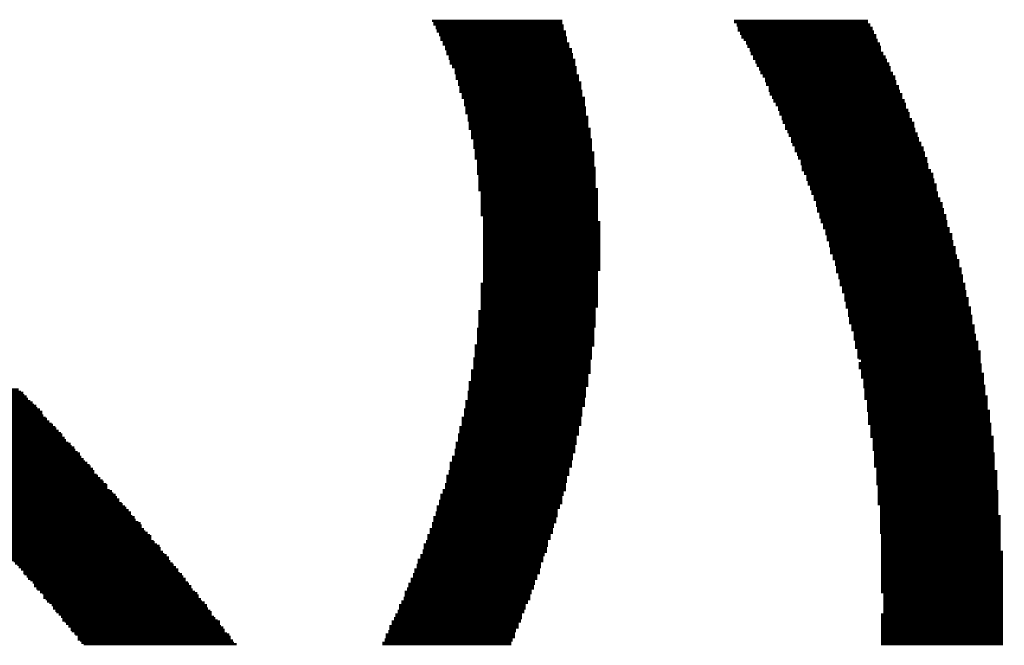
# Model space of a CAD drawing. Extents: x -1.3 to 24.2, y -3.9 to 39.2.
# Tile 31 of 53: x 12.2 to 14.3, y 16.5 to 17.8. Entities that reach past the tile are written whole.
import ezdxf

# ---------------------------------------------------------------- set-up
doc = ezdxf.new("R2010")
doc.units = 0
doc.layers.add('SMART_DOF_6_CLICK_V100_GTO', color=14, linetype='CONTINUOUS')

msp = doc.modelspace()

# ---------------------------------------------------------------- linework, layer by layer
at = {"layer": 'SMART_DOF_6_CLICK_V100_GTO', "const_width": 0.00508}
for points in [[(13.08608, 17.80794), (13.36548, 17.80794)], [(13.08862, 17.8054), (13.36548, 17.8054)], [(13.08862, 17.80032), (13.36548, 17.80032)], [(13.0937, 17.79778), (13.36802, 17.79778)], [(13.0937, 17.7927), (13.36802, 17.7927)], [(13.73378, 17.80794), (14.0208, 17.80794)], [(13.73378, 17.8054), (14.0208, 17.8054)], [(13.73886, 17.80032), (14.02588, 17.80032)], [(13.73886, 17.79778), (14.02588, 17.79778)], [(13.7414, 17.7927), (14.03096, 17.7927)], [(13.09624, 17.78762), (13.36802, 17.78762)], [(13.09624, 17.78508), (13.3731, 17.78508)], [(13.10132, 17.78), (13.3731, 17.78)], [(13.10132, 17.77746), (13.3731, 17.77746)], [(13.10386, 17.77238), (13.37564, 17.77238)], [(13.7414, 17.78762), (14.03096, 17.78762)], [(13.74648, 17.78508), (14.0335, 17.78508)], [(13.74648, 17.78), (14.0335, 17.78)], [(13.74902, 17.77746), (14.03858, 17.77746)], [(13.74902, 17.77238), (14.03858, 17.77238)], [(13.10386, 17.7673), (13.37564, 17.7673)], [(13.10894, 17.76476), (13.37564, 17.76476)], [(13.10894, 17.75968), (13.38072, 17.75968)], [(13.10894, 17.75714), (13.38072, 17.75714)], [(13.11402, 17.75206), (13.38072, 17.75206)], [(13.7541, 17.7673), (14.04112, 17.7673)], [(13.75918, 17.76476), (14.04112, 17.76476)], [(13.75918, 17.75968), (14.0462, 17.75968)], [(13.76172, 17.75714), (14.0462, 17.75714)], [(13.76172, 17.75206), (14.04874, 17.75206)], [(13.11402, 17.74698), (13.3858, 17.74698)], [(13.11656, 17.74444), (13.3858, 17.74444)], [(13.11656, 17.73936), (13.3858, 17.73936)], [(13.11656, 17.73682), (13.38834, 17.73682)], [(13.12164, 17.73174), (13.38834, 17.73174)], [(13.7668, 17.74698), (14.04874, 17.74698)], [(13.7668, 17.74444), (14.04874, 17.74444)], [(13.76934, 17.73936), (14.05382, 17.73936)], [(13.76934, 17.73682), (14.05382, 17.73682)], [(13.77442, 17.73174), (14.0589, 17.73174)], [(13.12164, 17.72666), (13.38834, 17.72666)], [(13.12418, 17.72412), (13.39342, 17.72412)], [(13.12418, 17.71904), (13.39342, 17.71904)], [(13.12418, 17.7165), (13.39342, 17.7165)], [(13.12926, 17.71142), (13.39342, 17.71142)], [(13.12926, 17.70888), (13.39596, 17.70888)], [(13.77442, 17.72666), (14.0589, 17.72666)], [(13.7795, 17.72412), (14.06144, 17.72412)], [(13.7795, 17.71904), (14.06144, 17.71904)], [(13.78204, 17.7165), (14.06652, 17.7165)], [(13.78204, 17.71142), (14.06652, 17.71142)], [(13.78712, 17.70888), (14.06906, 17.70888)], [(13.13434, 17.7038), (13.39596, 17.7038)], [(13.13434, 17.69872), (13.39596, 17.69872)], [(13.13434, 17.69618), (13.39596, 17.69618)], [(13.13688, 17.6911), (13.40104, 17.6911)], [(13.13688, 17.68856), (13.40104, 17.68856)], [(13.78712, 17.7038), (14.06906, 17.7038)], [(13.78966, 17.69872), (14.06906, 17.69872)], [(13.78966, 17.69618), (14.07414, 17.69618)], [(13.79474, 17.6911), (14.07414, 17.6911)], [(13.79474, 17.68856), (14.07922, 17.68856)], [(13.13688, 17.68348), (13.40104, 17.68348)], [(13.14196, 17.6784), (13.40104, 17.6784)], [(13.14196, 17.67586), (13.40612, 17.67586)], [(13.14196, 17.67078), (13.40612, 17.67078)], [(13.1445, 17.66824), (13.40612, 17.66824)], [(13.79982, 17.68348), (14.07922, 17.68348)], [(13.79982, 17.6784), (14.08176, 17.6784)], [(13.80236, 17.67586), (14.08176, 17.67586)], [(13.80236, 17.67078), (14.08176, 17.67078)], [(13.80744, 17.66824), (14.08684, 17.66824)], [(13.1445, 17.66316), (13.40612, 17.66316)], [(13.1445, 17.65808), (13.40866, 17.65808)], [(13.1445, 17.65554), (13.40866, 17.65554)], [(13.14958, 17.65046), (13.40866, 17.65046)], [(13.14958, 17.64792), (13.40866, 17.64792)], [(13.80744, 17.66316), (14.08684, 17.66316)], [(13.80744, 17.65808), (14.08938, 17.65808)], [(13.80998, 17.65554), (14.08938, 17.65554)], [(13.80998, 17.65046), (14.09446, 17.65046)], [(13.81506, 17.64792), (14.09446, 17.64792)], [(13.14958, 17.64284), (13.41374, 17.64284)], [(13.15466, 17.63776), (13.41374, 17.63776)], [(13.15466, 17.63522), (13.41374, 17.63522)], [(13.15466, 17.63014), (13.41374, 17.63014)], [(13.15466, 17.6276), (13.41374, 17.6276)], [(13.1572, 17.62252), (13.41628, 17.62252)], [(13.81506, 17.64284), (14.09446, 17.64284)], [(13.8176, 17.63776), (14.09954, 17.63776)], [(13.8176, 17.63522), (14.09954, 17.63522)], [(13.82268, 17.63014), (14.10208, 17.63014)], [(13.82268, 17.6276), (14.10208, 17.6276)], [(13.82776, 17.62252), (14.10208, 17.62252)], [(13.1572, 17.61744), (13.41628, 17.61744)], [(13.1572, 17.6149), (13.41628, 17.6149)], [(13.1572, 17.60982), (13.41628, 17.60982)], [(13.16228, 17.60728), (13.41628, 17.60728)], [(13.16228, 17.6022), (13.42136, 17.6022)], [(13.82776, 17.61744), (14.10716, 17.61744)], [(13.8303, 17.6149), (14.10716, 17.6149)], [(13.8303, 17.60982), (14.1097, 17.60982)], [(13.8303, 17.60728), (14.1097, 17.60728)], [(13.83538, 17.6022), (14.1097, 17.6022)], [(13.16228, 17.59712), (13.42136, 17.59712)], [(13.16228, 17.59458), (13.42136, 17.59458)], [(13.16482, 17.5895), (13.42136, 17.5895)], [(13.16482, 17.58696), (13.42136, 17.58696)], [(13.16482, 17.58188), (13.42136, 17.58188)], [(13.83538, 17.59712), (14.11478, 17.59712)], [(13.83792, 17.59458), (14.11478, 17.59458)], [(13.83792, 17.5895), (14.11986, 17.5895)], [(13.843, 17.58696), (14.11986, 17.58696)], [(13.843, 17.58188), (14.11986, 17.58188)], [(13.16482, 17.5768), (13.42644, 17.5768)], [(13.1699, 17.57426), (13.42644, 17.57426)], [(13.1699, 17.56918), (13.42644, 17.56918)], [(13.1699, 17.56664), (13.42644, 17.56664)], [(13.1699, 17.56156), (13.42644, 17.56156)], [(13.843, 17.5768), (14.1224, 17.5768)], [(13.84808, 17.57426), (14.1224, 17.57426)], [(13.84808, 17.56918), (14.1224, 17.56918)], [(13.85062, 17.56664), (14.12748, 17.56664)], [(13.85062, 17.56156), (14.12748, 17.56156)], [(13.1699, 17.55648), (13.42644, 17.55648)], [(13.17498, 17.55394), (13.42898, 17.55394)], [(13.17498, 17.54886), (13.42898, 17.54886)], [(13.17498, 17.54632), (13.42898, 17.54632)], [(13.17498, 17.54124), (13.42898, 17.54124)], [(13.8557, 17.55648), (14.13002, 17.55648)], [(13.8557, 17.55394), (14.13002, 17.55394)], [(13.8557, 17.54886), (14.13002, 17.54886)], [(13.85824, 17.54632), (14.1351, 17.54632)], [(13.85824, 17.54124), (14.1351, 17.54124)], [(13.17498, 17.53616), (13.42898, 17.53616)], [(13.17752, 17.53362), (13.42898, 17.53362)], [(13.17752, 17.52854), (13.42898, 17.52854)], [(13.17752, 17.526), (13.43406, 17.526)], [(13.17752, 17.52092), (13.43406, 17.52092)], [(13.86332, 17.53616), (14.14018, 17.53616)], [(13.86332, 17.53362), (14.14018, 17.53362)], [(13.86332, 17.52854), (14.14018, 17.52854)], [(13.8684, 17.526), (14.14272, 17.526)], [(13.8684, 17.52092), (14.14272, 17.52092)], [(13.17752, 17.51584), (13.43406, 17.51584)], [(13.17752, 17.5133), (13.43406, 17.5133)], [(13.1826, 17.50822), (13.43406, 17.50822)], [(13.1826, 17.50568), (13.43406, 17.50568)], [(13.1826, 17.5006), (13.43406, 17.5006)], [(13.1826, 17.49552), (13.43406, 17.49552)], [(13.87094, 17.51584), (14.14272, 17.51584)], [(13.87094, 17.5133), (14.1478, 17.5133)], [(13.87602, 17.50822), (14.1478, 17.50822)], [(13.87602, 17.50568), (14.1478, 17.50568)], [(13.87602, 17.5006), (14.15034, 17.5006)], [(13.87856, 17.49552), (14.15034, 17.49552)], [(13.1826, 17.49298), (13.4366, 17.49298)], [(13.1826, 17.4879), (13.4366, 17.4879)], [(13.1826, 17.48536), (13.4366, 17.48536)], [(13.1826, 17.48028), (13.4366, 17.48028)], [(13.18514, 17.4752), (13.4366, 17.4752)], [(13.87856, 17.49298), (14.15034, 17.49298)], [(13.87856, 17.4879), (14.15542, 17.4879)], [(13.88364, 17.48536), (14.15542, 17.48536)], [(13.88364, 17.48028), (14.1605, 17.48028)], [(13.88872, 17.4752), (14.1605, 17.4752)], [(13.18514, 17.47266), (13.4366, 17.47266)], [(13.18514, 17.46758), (13.4366, 17.46758)], [(13.18514, 17.46504), (13.4366, 17.46504)], [(13.18514, 17.45996), (13.4366, 17.45996)], [(13.18514, 17.45742), (13.4366, 17.45742)], [(13.88872, 17.47266), (14.1605, 17.47266)], [(13.88872, 17.46758), (14.16304, 17.46758)], [(13.89126, 17.46504), (14.16304, 17.46504)], [(13.89126, 17.45996), (14.16304, 17.45996)], [(13.89126, 17.45742), (14.16812, 17.45742)], [(13.18514, 17.45234), (13.4366, 17.45234)], [(13.18514, 17.44726), (13.44168, 17.44726)], [(13.18514, 17.44472), (13.44168, 17.44472)], [(13.19022, 17.43964), (13.44168, 17.43964)], [(13.19022, 17.4371), (13.44168, 17.4371)], [(13.89634, 17.45234), (14.16812, 17.45234)], [(13.89634, 17.44726), (14.16812, 17.44726)], [(13.89888, 17.44472), (14.16812, 17.44472)], [(13.89888, 17.43964), (14.17066, 17.43964)], [(13.89888, 17.4371), (14.17066, 17.4371)], [(13.19022, 17.43202), (13.44168, 17.43202)], [(13.19022, 17.42694), (13.44168, 17.42694)], [(13.19022, 17.4244), (13.44168, 17.4244)], [(13.19022, 17.41932), (13.44168, 17.41932)], [(13.19022, 17.41678), (13.44168, 17.41678)], [(13.19022, 17.4117), (13.44168, 17.4117)], [(13.90396, 17.43202), (14.17066, 17.43202)], [(13.90396, 17.42694), (14.17574, 17.42694)], [(13.90396, 17.4244), (14.17574, 17.4244)], [(13.90904, 17.41932), (14.17574, 17.41932)], [(13.90904, 17.41678), (14.18082, 17.41678)], [(13.90904, 17.4117), (14.18082, 17.4117)], [(13.19022, 17.40662), (13.44168, 17.40662)], [(13.19022, 17.40408), (13.44168, 17.40408)], [(13.19022, 17.399), (13.44168, 17.399)], [(13.19022, 17.39646), (13.44168, 17.39646)], [(13.19022, 17.39138), (13.44168, 17.39138)], [(13.91158, 17.40662), (14.18082, 17.40662)], [(13.91158, 17.40408), (14.18336, 17.40408)], [(13.91158, 17.399), (14.18336, 17.399)], [(13.91666, 17.39646), (14.18336, 17.39646)], [(13.91666, 17.39138), (14.18844, 17.39138)], [(13.1953, 17.3863), (13.44168, 17.3863)], [(13.1953, 17.38376), (13.44168, 17.38376)], [(13.1953, 17.37868), (13.44168, 17.37868)], [(13.1953, 17.37614), (13.44676, 17.37614)], [(13.1953, 17.37106), (13.44676, 17.37106)], [(13.91666, 17.3863), (14.18844, 17.3863)], [(13.9192, 17.38376), (14.18844, 17.38376)], [(13.9192, 17.37868), (14.19098, 17.37868)], [(13.9192, 17.37614), (14.19098, 17.37614)], [(13.92428, 17.37106), (14.19098, 17.37106)], [(13.1953, 17.36598), (13.44676, 17.36598)], [(13.1953, 17.36344), (13.44676, 17.36344)], [(13.1953, 17.35836), (13.44676, 17.35836)], [(13.1953, 17.35582), (13.44676, 17.35582)], [(13.1953, 17.35074), (13.44676, 17.35074)], [(13.92428, 17.36598), (14.19098, 17.36598)], [(13.92428, 17.36344), (14.19606, 17.36344)], [(13.92936, 17.35836), (14.19606, 17.35836)], [(13.92936, 17.35582), (14.19606, 17.35582)], [(13.92936, 17.35074), (14.20114, 17.35074)], [(13.1953, 17.34566), (13.44676, 17.34566)], [(13.1953, 17.34312), (13.44676, 17.34312)], [(13.1953, 17.33804), (13.44676, 17.33804)], [(13.1953, 17.3355), (13.44676, 17.3355)], [(13.1953, 17.33042), (13.44676, 17.33042)], [(13.9319, 17.34566), (14.20114, 17.34566)], [(13.9319, 17.34312), (14.20114, 17.34312)], [(13.9319, 17.33804), (14.20114, 17.33804)], [(13.93698, 17.3355), (14.20368, 17.3355)], [(13.93698, 17.33042), (14.20368, 17.33042)], [(13.1953, 17.32534), (13.44676, 17.32534)], [(13.1953, 17.3228), (13.44676, 17.3228)], [(13.1953, 17.31772), (13.44676, 17.31772)], [(13.1953, 17.31518), (13.44676, 17.31518)], [(13.1953, 17.3101), (13.44676, 17.3101)], [(13.93698, 17.32534), (14.20368, 17.32534)], [(13.93952, 17.3228), (14.20876, 17.3228)], [(13.93952, 17.31772), (14.20876, 17.31772)], [(13.93952, 17.31518), (14.20876, 17.31518)], [(13.93952, 17.3101), (14.20876, 17.3101)], [(13.1953, 17.30502), (13.44676, 17.30502)], [(13.1953, 17.30248), (13.44676, 17.30248)], [(13.1953, 17.2974), (13.44676, 17.2974)], [(13.1953, 17.29486), (13.44676, 17.29486)], [(13.1953, 17.28978), (13.44676, 17.28978)], [(13.1953, 17.2847), (13.44676, 17.2847)], [(13.9446, 17.30502), (14.2113, 17.30502)], [(13.9446, 17.30248), (14.2113, 17.30248)], [(13.9446, 17.2974), (14.2113, 17.2974)], [(13.94968, 17.29486), (14.21638, 17.29486)], [(13.94968, 17.28978), (14.21638, 17.28978)], [(13.94968, 17.2847), (14.21638, 17.2847)], [(13.1953, 17.28216), (13.44676, 17.28216)], [(13.1953, 17.27708), (13.44676, 17.27708)], [(13.1953, 17.27454), (13.44676, 17.27454)], [(13.1953, 17.26946), (13.44168, 17.26946)], [(13.1953, 17.26438), (13.44168, 17.26438)], [(13.95222, 17.28216), (14.21638, 17.28216)], [(13.95222, 17.27708), (14.22146, 17.27708)], [(13.95222, 17.27454), (14.22146, 17.27454)], [(13.95222, 17.26946), (14.22146, 17.26946)], [(13.9573, 17.26438), (14.22146, 17.26438)], [(13.19022, 17.24406), (13.44168, 17.24406)], [(13.1953, 17.26184), (13.44168, 17.26184)], [(13.1953, 17.25676), (13.44168, 17.25676)], [(13.1953, 17.25422), (13.44168, 17.25422)], [(13.1953, 17.24914), (13.44168, 17.24914)], [(13.9573, 17.26184), (14.224, 17.26184)], [(13.9573, 17.25676), (14.224, 17.25676)], [(13.95984, 17.25422), (14.224, 17.25422)], [(13.95984, 17.24914), (14.224, 17.24914)], [(13.95984, 17.24406), (14.22908, 17.24406)], [(13.19022, 17.24152), (13.44168, 17.24152)], [(13.19022, 17.23644), (13.44168, 17.23644)], [(13.19022, 17.2339), (13.44168, 17.2339)], [(13.19022, 17.22882), (13.44168, 17.22882)], [(13.19022, 17.22628), (13.44168, 17.22628)], [(13.19022, 17.2212), (13.44168, 17.2212)], [(13.95984, 17.24152), (14.22908, 17.24152)], [(13.96492, 17.23644), (14.22908, 17.23644)], [(13.96492, 17.2339), (14.22908, 17.2339)], [(13.96492, 17.22882), (14.23162, 17.22882)], [(13.96492, 17.22628), (14.23162, 17.22628)], [(13.97, 17.2212), (14.23162, 17.2212)], [(13.19022, 17.21612), (13.44168, 17.21612)], [(13.19022, 17.21358), (13.44168, 17.21358)], [(13.19022, 17.2085), (13.44168, 17.2085)], [(13.19022, 17.20596), (13.44168, 17.20596)], [(13.19022, 17.20088), (13.44168, 17.20088)], [(13.97, 17.21612), (14.23162, 17.21612)], [(13.97, 17.21358), (14.2367, 17.21358)], [(13.97, 17.2085), (14.2367, 17.2085)], [(13.97254, 17.20596), (14.2367, 17.20596)], [(13.97254, 17.20088), (14.2367, 17.20088)], [(13.18514, 17.18564), (13.4366, 17.18564)], [(13.18514, 17.18056), (13.4366, 17.18056)], [(13.19022, 17.1958), (13.44168, 17.1958)], [(13.19022, 17.19326), (13.4366, 17.19326)], [(13.19022, 17.18818), (13.4366, 17.18818)], [(13.97254, 17.1958), (14.2367, 17.1958)], [(13.97254, 17.19326), (14.24178, 17.19326)], [(13.97762, 17.18818), (14.24178, 17.18818)], [(13.97762, 17.18564), (14.24178, 17.18564)], [(13.97762, 17.18056), (14.24178, 17.18056)], [(13.18514, 17.17548), (13.4366, 17.17548)], [(13.18514, 17.17294), (13.4366, 17.17294)], [(13.18514, 17.16786), (13.4366, 17.16786)], [(13.18514, 17.16532), (13.4366, 17.16532)], [(13.18514, 17.16024), (13.4366, 17.16024)], [(13.97762, 17.17548), (14.24432, 17.17548)], [(13.98016, 17.17294), (14.24432, 17.17294)], [(13.98016, 17.16786), (14.24432, 17.16786)], [(13.98016, 17.16532), (14.24432, 17.16532)], [(13.98016, 17.16024), (14.24432, 17.16024)], [(13.1826, 17.14754), (13.43406, 17.14754)], [(13.1826, 17.145), (13.43406, 17.145)], [(13.1826, 17.13992), (13.43406, 17.13992)], [(13.18514, 17.15516), (13.4366, 17.15516)], [(13.18514, 17.15262), (13.4366, 17.15262)], [(13.98524, 17.15516), (14.2494, 17.15516)], [(13.98524, 17.15262), (14.2494, 17.15262)], [(13.98524, 17.14754), (14.2494, 17.14754)], [(13.98524, 17.145), (14.2494, 17.145)], [(13.99032, 17.13992), (14.2494, 17.13992)], [(13.1826, 17.13484), (13.43406, 17.13484)], [(13.1826, 17.1323), (13.43406, 17.1323)], [(13.1826, 17.12722), (13.43406, 17.12722)], [(13.1826, 17.12468), (13.43406, 17.12468)], [(13.1826, 17.1196), (13.43406, 17.1196)], [(13.99032, 17.13484), (14.25194, 17.13484)], [(13.99032, 17.1323), (14.25194, 17.1323)], [(13.99032, 17.12722), (14.25194, 17.12722)], [(13.99032, 17.12468), (14.25194, 17.12468)], [(13.99286, 17.1196), (14.25702, 17.1196)], [(13.17752, 17.11198), (13.43406, 17.11198)], [(13.17752, 17.1069), (13.42898, 17.1069)], [(13.17752, 17.10436), (13.42898, 17.10436)], [(13.17752, 17.09928), (13.42898, 17.09928)], [(13.1826, 17.11452), (13.43406, 17.11452)], [(13.99286, 17.11452), (14.25702, 17.11452)], [(13.99286, 17.11198), (14.25702, 17.11198)], [(13.99286, 17.1069), (14.25702, 17.1069)], [(13.99794, 17.10436), (14.25702, 17.10436)], [(13.99794, 17.09928), (14.2621, 17.09928)], [(13.17498, 17.08404), (13.42898, 17.08404)], [(13.17498, 17.07896), (13.42644, 17.07896)], [(13.17498, 17.07388), (13.42644, 17.07388)], [(13.17752, 17.0942), (13.42898, 17.0942)], [(13.17752, 17.09166), (13.42898, 17.09166)], [(13.17752, 17.08658), (13.42898, 17.08658)], [(13.99794, 17.0942), (14.2621, 17.0942)], [(13.99794, 17.09166), (14.2621, 17.09166)], [(13.99794, 17.08658), (14.2621, 17.08658)], [(14.00048, 17.08404), (14.2621, 17.08404)], [(14.00048, 17.07388), (14.2621, 17.07388)], [(14.00556, 17.07896), (14.2621, 17.07896)], [(13.1699, 17.05864), (13.42644, 17.05864)], [(13.1699, 17.05356), (13.42644, 17.05356)], [(13.17498, 17.07134), (13.42644, 17.07134)], [(13.17498, 17.06626), (13.42644, 17.06626)], [(13.17498, 17.06372), (13.42644, 17.06372)], [(14.00048, 17.07134), (14.26464, 17.07134)], [(14.00048, 17.06626), (14.26464, 17.06626)], [(14.00048, 17.06372), (14.26464, 17.06372)], [(14.00556, 17.05864), (14.26464, 17.05864)], [(14.00556, 17.05356), (14.26464, 17.05356)], [(13.16482, 17.03324), (13.42136, 17.03324)], [(13.1699, 17.05102), (13.42136, 17.05102)], [(13.1699, 17.04594), (13.42136, 17.04594)], [(13.1699, 17.0434), (13.42136, 17.0434)], [(13.1699, 17.03832), (13.42136, 17.03832)], [(14.00556, 17.05102), (14.26972, 17.05102)], [(14.00556, 17.04594), (14.26972, 17.04594)], [(14.00556, 17.0434), (14.26972, 17.0434)], [(14.01064, 17.03832), (14.26972, 17.03832)], [(14.01064, 17.03324), (14.26972, 17.03324)], [(11.84402, 17.018), (12.19962, 17.018)], [(11.8491, 17.01292), (12.2047, 17.01292)], [(11.85164, 17.01038), (12.20978, 17.01038)], [(13.16228, 17.01292), (13.41628, 17.01292)], [(13.16228, 17.01038), (13.41628, 17.01038)], [(13.16482, 17.0307), (13.42136, 17.0307)], [(13.16482, 17.02562), (13.42136, 17.02562)], [(13.16482, 17.02308), (13.41628, 17.02308)], [(13.16482, 17.018), (13.41628, 17.018)], [(14.01064, 17.0307), (14.26972, 17.0307)], [(14.01064, 17.02562), (14.27226, 17.02562)], [(14.01064, 17.02308), (14.27226, 17.02308)], [(14.01318, 17.018), (14.27226, 17.018)], [(14.01318, 17.01292), (14.27226, 17.01292)], [(14.01318, 17.01038), (14.27226, 17.01038)], [(11.85672, 17.0053), (12.21232, 17.0053)], [(11.85926, 17.00276), (12.2174, 17.00276)], [(11.86434, 16.99768), (12.21994, 16.99768)], [(11.86942, 16.9926), (12.22502, 16.9926)], [(11.87196, 16.99006), (12.2301, 16.99006)], [(13.1572, 16.9926), (13.41374, 16.9926)], [(13.1572, 16.99006), (13.41374, 16.99006)], [(13.16228, 17.0053), (13.41628, 17.0053)], [(13.16228, 17.00276), (13.41628, 17.00276)], [(13.16228, 16.99768), (13.41374, 16.99768)], [(14.01318, 17.0053), (14.27226, 17.0053)], [(14.01318, 17.00276), (14.27734, 17.00276)], [(14.01318, 16.99768), (14.27734, 16.99768)], [(14.01826, 16.9926), (14.27734, 16.9926)], [(14.01826, 16.99006), (14.27734, 16.99006)], [(11.87704, 16.98498), (12.23264, 16.98498)], [(11.87958, 16.98244), (12.23772, 16.98244)], [(11.88466, 16.97736), (12.24026, 16.97736)], [(11.88974, 16.97482), (12.24534, 16.97482)], [(11.89228, 16.96974), (12.25042, 16.96974)], [(13.15466, 16.97482), (13.40866, 16.97482)], [(13.15466, 16.96974), (13.40866, 16.96974)], [(13.1572, 16.98498), (13.41374, 16.98498)], [(13.1572, 16.98244), (13.41374, 16.98244)], [(13.1572, 16.97736), (13.40866, 16.97736)], [(14.01826, 16.98498), (14.27734, 16.98498)], [(14.01826, 16.98244), (14.27734, 16.98244)], [(14.01826, 16.97736), (14.27734, 16.97736)], [(14.01826, 16.97228), (14.28242, 16.97228)], [(14.0208, 16.96974), (14.28242, 16.96974)], [(11.89736, 16.96466), (12.25042, 16.96466)], [(11.8999, 16.96212), (12.25296, 16.96212)], [(11.90498, 16.95704), (12.25804, 16.95704)], [(11.90752, 16.9545), (12.26058, 16.9545)], [(11.9126, 16.94942), (12.26566, 16.94942)], [(13.14958, 16.95704), (13.40612, 16.95704)], [(13.14958, 16.9545), (13.40612, 16.9545)], [(13.14958, 16.94942), (13.40612, 16.94942)], [(13.15466, 16.96466), (13.40866, 16.96466)], [(13.15466, 16.96212), (13.40866, 16.96212)], [(14.0208, 16.96466), (14.28242, 16.96466)], [(14.0208, 16.96212), (14.28242, 16.96212)], [(14.0208, 16.95704), (14.28242, 16.95704)], [(14.0208, 16.95196), (14.28242, 16.95196)], [(14.0208, 16.94942), (14.28242, 16.94942)], [(11.91768, 16.94434), (12.27074, 16.94434)], [(11.92022, 16.9418), (12.27328, 16.9418)], [(11.9253, 16.93672), (12.27836, 16.93672)], [(11.92784, 16.93418), (12.2809, 16.93418)], [(11.93292, 16.9291), (12.28598, 16.9291)], [(13.1445, 16.93672), (13.40104, 16.93672)], [(13.1445, 16.93418), (13.40104, 16.93418)], [(13.1445, 16.9291), (13.40104, 16.9291)], [(13.14958, 16.94434), (13.40612, 16.94434)], [(13.14958, 16.9418), (13.40612, 16.9418)], [(14.0208, 16.94434), (14.28496, 16.94434)], [(14.02588, 16.9418), (14.28496, 16.9418)], [(14.02588, 16.93672), (14.28496, 16.93672)], [(14.02588, 16.93164), (14.28496, 16.93164)], [(14.02588, 16.9291), (14.28496, 16.9291)], [(11.938, 16.92402), (12.29106, 16.92402)], [(11.94054, 16.92148), (12.2936, 16.92148)], [(11.94562, 16.9164), (12.2936, 16.9164)], [(11.94816, 16.91386), (12.29868, 16.91386)], [(11.95324, 16.90878), (12.30122, 16.90878)], [(13.14196, 16.92148), (13.40104, 16.92148)], [(13.14196, 16.9164), (13.39596, 16.9164)], [(13.14196, 16.91386), (13.39596, 16.91386)], [(13.14196, 16.90878), (13.39596, 16.90878)], [(13.1445, 16.92402), (13.40104, 16.92402)], [(14.02588, 16.92402), (14.28496, 16.92402)], [(14.02588, 16.92148), (14.28496, 16.92148)], [(14.02588, 16.9164), (14.29004, 16.9164)], [(14.03096, 16.91132), (14.29004, 16.91132)], [(14.03096, 16.90878), (14.29004, 16.90878)], [(11.95832, 16.9037), (12.3063, 16.9037)], [(11.96086, 16.90116), (12.31138, 16.90116)], [(11.96594, 16.89608), (12.31392, 16.89608)], [(11.96594, 16.89354), (12.319, 16.89354)], [(11.96848, 16.88846), (12.32154, 16.88846)], [(11.97356, 16.88338), (12.32662, 16.88338)], [(13.13434, 16.88846), (13.39342, 16.88846)], [(13.13434, 16.88338), (13.39342, 16.88338)], [(13.13688, 16.9037), (13.39596, 16.9037)], [(13.13688, 16.90116), (13.39596, 16.90116)], [(13.13688, 16.89608), (13.39342, 16.89608)], [(13.13688, 16.89354), (13.39342, 16.89354)], [(14.03096, 16.9037), (14.29004, 16.9037)], [(14.03096, 16.90116), (14.29004, 16.90116)], [(14.03096, 16.89608), (14.29004, 16.89608)], [(14.03096, 16.89354), (14.29004, 16.89354)], [(14.03096, 16.88846), (14.29004, 16.88846)], [(14.0335, 16.88338), (14.29004, 16.88338)], [(11.97864, 16.88084), (12.3317, 16.88084)], [(11.98118, 16.87576), (12.3317, 16.87576)], [(11.98626, 16.87322), (12.33424, 16.87322)], [(11.9888, 16.86814), (12.33932, 16.86814)], [(11.99388, 16.86306), (12.34186, 16.86306)], [(13.12926, 16.87322), (13.38834, 16.87322)], [(13.12926, 16.86814), (13.38834, 16.86814)], [(13.12926, 16.86306), (13.3858, 16.86306)], [(13.13434, 16.88084), (13.38834, 16.88084)], [(13.13434, 16.87576), (13.38834, 16.87576)], [(14.0335, 16.88084), (14.29258, 16.88084)], [(14.0335, 16.87576), (14.29258, 16.87576)], [(14.0335, 16.87322), (14.29258, 16.87322)], [(14.0335, 16.86814), (14.29258, 16.86814)], [(14.0335, 16.86306), (14.29258, 16.86306)], [(11.99896, 16.86052), (12.34694, 16.86052)], [(12.0015, 16.85544), (12.35202, 16.85544)], [(12.00658, 16.8529), (12.35456, 16.8529)], [(12.00912, 16.84782), (12.35964, 16.84782)], [(12.0142, 16.84274), (12.36218, 16.84274)], [(13.12164, 16.84274), (13.38072, 16.84274)], [(13.12418, 16.86052), (13.3858, 16.86052)], [(13.12418, 16.85544), (13.3858, 16.85544)], [(13.12418, 16.8529), (13.3858, 16.8529)], [(13.12418, 16.84782), (13.38072, 16.84782)], [(14.0335, 16.86052), (14.29258, 16.86052)], [(14.0335, 16.85544), (14.29258, 16.85544)], [(14.0335, 16.8529), (14.29258, 16.8529)], [(14.03858, 16.84782), (14.29258, 16.84782)], [(14.03858, 16.84274), (14.29766, 16.84274)], [(12.01928, 16.8402), (12.36218, 16.8402)], [(12.02182, 16.83512), (12.36726, 16.83512)], [(12.0269, 16.83258), (12.3698, 16.83258)], [(12.02944, 16.8275), (12.37488, 16.8275)], [(12.03452, 16.82242), (12.37996, 16.82242)], [(13.11656, 16.83258), (13.37564, 16.83258)], [(13.11656, 16.8275), (13.37564, 16.8275)], [(13.11656, 16.82242), (13.37564, 16.82242)], [(13.12164, 16.8402), (13.38072, 16.8402)], [(13.12164, 16.83512), (13.38072, 16.83512)], [(14.03858, 16.8402), (14.29766, 16.8402)], [(14.03858, 16.83512), (14.29766, 16.83512)], [(14.03858, 16.83258), (14.29766, 16.83258)], [(14.03858, 16.8275), (14.29766, 16.8275)], [(14.03858, 16.82242), (14.29766, 16.82242)], [(12.0396, 16.81988), (12.3825, 16.81988)], [(12.0396, 16.8148), (12.38758, 16.8148)], [(12.04214, 16.81226), (12.39012, 16.81226)], [(12.04722, 16.80718), (12.39012, 16.80718)], [(12.04976, 16.8021), (12.3952, 16.8021)], [(12.05484, 16.79956), (12.40028, 16.79956)], [(13.10894, 16.8021), (13.3731, 16.8021)], [(13.10894, 16.79956), (13.36802, 16.79956)], [(13.11402, 16.8148), (13.3731, 16.8148)], [(13.11402, 16.81226), (13.3731, 16.81226)], [(13.11402, 16.80718), (13.3731, 16.80718)], [(13.11656, 16.81988), (13.37564, 16.81988)], [(14.03858, 16.81988), (14.29766, 16.81988)], [(14.03858, 16.8148), (14.29766, 16.8148)], [(14.04112, 16.81226), (14.29766, 16.81226)], [(14.04112, 16.80718), (14.29766, 16.80718)], [(14.04112, 16.8021), (14.29766, 16.8021)], [(14.04112, 16.79956), (14.3002, 16.79956)], [(12.05992, 16.79448), (12.40282, 16.79448)], [(12.06246, 16.79194), (12.4079, 16.79194)], [(12.06754, 16.78686), (12.41044, 16.78686)], [(12.07008, 16.78178), (12.41552, 16.78178)], [(12.07516, 16.77924), (12.41552, 16.77924)], [(13.10132, 16.77924), (13.36548, 16.77924)], [(13.10386, 16.79194), (13.36802, 16.79194)], [(13.10386, 16.78686), (13.36548, 16.78686)], [(13.10386, 16.78178), (13.36548, 16.78178)], [(13.10894, 16.79448), (13.36802, 16.79448)], [(14.04112, 16.79448), (14.3002, 16.79448)], [(14.04112, 16.79194), (14.3002, 16.79194)], [(14.04112, 16.78686), (14.3002, 16.78686)], [(14.04112, 16.78178), (14.3002, 16.78178)], [(14.04112, 16.77924), (14.3002, 16.77924)], [(12.08024, 16.77416), (12.4206, 16.77416)], [(12.08278, 16.77162), (12.42314, 16.77162)], [(12.08786, 16.76654), (12.42822, 16.76654)], [(12.08786, 16.764), (12.43076, 16.764)], [(12.0904, 16.75892), (12.43584, 16.75892)], [(13.09624, 16.76654), (13.3604, 16.76654)], [(13.09624, 16.764), (13.3604, 16.764)], [(13.09624, 16.75892), (13.35532, 16.75892)], [(13.10132, 16.77416), (13.36548, 16.77416)], [(13.10132, 16.77162), (13.3604, 16.77162)], [(14.04112, 16.77416), (14.3002, 16.77416)], [(14.04112, 16.77162), (14.3002, 16.77162)], [(14.0462, 16.76654), (14.3002, 16.76654)], [(14.0462, 16.76146), (14.3002, 16.76146)], [(14.0462, 16.75892), (14.3002, 16.75892)], [(12.09548, 16.75384), (12.44092, 16.75384)], [(12.10056, 16.7513), (12.44092, 16.7513)], [(12.1031, 16.74622), (12.44346, 16.74622)], [(12.10818, 16.74368), (12.44854, 16.74368)], [(12.11072, 16.7386), (12.45108, 16.7386)], [(13.08862, 16.74368), (13.35278, 16.74368)], [(13.08862, 16.7386), (13.35278, 16.7386)], [(13.0937, 16.75384), (13.35532, 16.75384)], [(13.0937, 16.7513), (13.35532, 16.7513)], [(13.0937, 16.74622), (13.35532, 16.74622)], [(14.0462, 16.75384), (14.3002, 16.75384)], [(14.0462, 16.7513), (14.3002, 16.7513)], [(14.0462, 16.74622), (14.30528, 16.74622)], [(14.0462, 16.74114), (14.30528, 16.74114)], [(14.0462, 16.7386), (14.30528, 16.7386)], [(12.1158, 16.73352), (12.45616, 16.73352)], [(12.12088, 16.73098), (12.46124, 16.73098)], [(12.12342, 16.7259), (12.46378, 16.7259)], [(12.12342, 16.72336), (12.46378, 16.72336)], [(12.1285, 16.71828), (12.46886, 16.71828)], [(13.081, 16.71828), (13.34516, 16.71828)], [(13.08608, 16.73098), (13.3477, 16.73098)], [(13.08608, 16.7259), (13.3477, 16.7259)], [(13.08608, 16.72336), (13.3477, 16.72336)], [(13.08862, 16.73352), (13.35278, 16.73352)], [(14.0462, 16.73352), (14.30528, 16.73352)], [(14.0462, 16.73098), (14.30528, 16.73098)], [(14.0462, 16.7259), (14.30528, 16.7259)], [(14.0462, 16.72082), (14.30528, 16.72082)], [(14.0462, 16.71828), (14.30528, 16.71828)], [(12.13104, 16.7132), (12.4714, 16.7132)], [(12.13612, 16.71066), (12.47648, 16.71066)], [(12.13866, 16.70558), (12.48156, 16.70558)], [(12.14374, 16.70304), (12.4841, 16.70304)], [(12.14882, 16.69796), (12.4841, 16.69796)], [(13.07592, 16.70558), (13.34008, 16.70558)], [(13.07592, 16.70304), (13.34008, 16.70304)], [(13.07592, 16.69796), (13.34008, 16.69796)], [(13.081, 16.7132), (13.34516, 16.7132)], [(13.081, 16.71066), (13.34516, 16.71066)], [(14.0462, 16.7132), (14.30528, 16.7132)], [(14.0462, 16.71066), (14.30528, 16.71066)], [(14.04874, 16.70558), (14.30528, 16.70558)], [(14.04874, 16.7005), (14.30528, 16.7005)], [(14.04874, 16.69796), (14.30528, 16.69796)], [(12.15136, 16.69288), (12.48918, 16.69288)], [(12.15644, 16.69034), (12.49172, 16.69034)], [(12.15644, 16.68526), (12.4968, 16.68526)], [(12.15898, 16.68272), (12.50188, 16.68272)], [(12.16406, 16.67764), (12.50442, 16.67764)], [(12.16914, 16.67256), (12.50442, 16.67256)], [(13.06576, 16.67256), (13.33246, 16.67256)], [(13.0683, 16.68526), (13.335, 16.68526)], [(13.0683, 16.68272), (13.335, 16.68272)], [(13.0683, 16.67764), (13.33246, 16.67764)], [(13.07338, 16.69288), (13.335, 16.69288)], [(13.07338, 16.69034), (13.335, 16.69034)], [(14.04874, 16.69288), (14.30528, 16.69288)], [(14.04874, 16.69034), (14.30528, 16.69034)], [(14.04874, 16.68526), (14.30528, 16.68526)], [(14.04874, 16.68018), (14.30528, 16.68018)], [(14.04874, 16.67764), (14.30528, 16.67764)], [(14.04874, 16.67256), (14.30528, 16.67256)], [(12.17168, 16.67002), (12.5095, 16.67002)], [(12.17676, 16.66494), (12.51204, 16.66494)], [(12.1793, 16.6624), (12.51712, 16.6624)], [(12.18438, 16.65732), (12.5222, 16.65732)], [(12.18438, 16.65224), (12.5222, 16.65224)], [(13.0556, 16.65224), (13.32484, 16.65224)], [(13.06068, 16.6624), (13.32738, 16.6624)], [(13.06068, 16.65732), (13.32484, 16.65732)], [(13.06576, 16.67002), (13.33246, 16.67002)], [(13.06576, 16.66494), (13.32738, 16.66494)], [(14.04874, 16.67002), (14.31036, 16.67002)], [(14.04874, 16.66494), (14.31036, 16.66494)], [(14.04874, 16.6624), (14.31036, 16.6624)], [(14.04874, 16.65732), (14.31036, 16.65732)], [(14.04874, 16.65224), (14.31036, 16.65224)], [(12.18946, 16.6497), (12.52474, 16.6497)], [(12.192, 16.64462), (12.52982, 16.64462)], [(12.19708, 16.64208), (12.53236, 16.64208)], [(12.19962, 16.637), (12.53744, 16.637)], [(12.2047, 16.63192), (12.54252, 16.63192)], [(13.04798, 16.63192), (13.31722, 16.63192)], [(13.05306, 16.64208), (13.31976, 16.64208)], [(13.05306, 16.637), (13.31976, 16.637)], [(13.0556, 16.6497), (13.32484, 16.6497)], [(13.0556, 16.64462), (13.31976, 16.64462)], [(14.04874, 16.6497), (14.31036, 16.6497)], [(14.04874, 16.64462), (14.31036, 16.64462)], [(14.04874, 16.64208), (14.31036, 16.64208)], [(14.04874, 16.637), (14.31036, 16.637)], [(14.04874, 16.63192), (14.31036, 16.63192)], [(12.20978, 16.62938), (12.54252, 16.62938)], [(12.20978, 16.6243), (12.54506, 16.6243)], [(12.21232, 16.62176), (12.55014, 16.62176)], [(12.2174, 16.61668), (12.55268, 16.61668)], [(12.21994, 16.6116), (12.55776, 16.6116)], [(12.22502, 16.60906), (12.55776, 16.60906)], [(13.04036, 16.6116), (13.31214, 16.6116)], [(13.04036, 16.60906), (13.30706, 16.60906)], [(13.04544, 16.62176), (13.31214, 16.62176)], [(13.04544, 16.61668), (13.31214, 16.61668)], [(13.04798, 16.62938), (13.31722, 16.62938)], [(13.04798, 16.6243), (13.31722, 16.6243)], [(14.04874, 16.62938), (14.31036, 16.62938)], [(14.04874, 16.6243), (14.31036, 16.6243)], [(14.04874, 16.62176), (14.31036, 16.62176)], [(14.04874, 16.61668), (14.31036, 16.61668)], [(14.04874, 16.6116), (14.31036, 16.6116)], [(14.04874, 16.60906), (14.31036, 16.60906)], [(12.2301, 16.60398), (12.56284, 16.60398)], [(12.23264, 16.60144), (12.56538, 16.60144)], [(12.23264, 16.59636), (12.57046, 16.59636)], [(12.23772, 16.59128), (12.57046, 16.59128)], [(12.24026, 16.58874), (12.573, 16.58874)], [(13.03274, 16.59128), (13.30452, 16.59128)], [(13.03274, 16.58874), (13.29944, 16.58874)], [(13.03528, 16.60144), (13.30706, 16.60144)], [(13.03528, 16.59636), (13.30452, 16.59636)], [(13.04036, 16.60398), (13.30706, 16.60398)], [(14.04874, 16.60398), (14.31036, 16.60398)], [(14.04874, 16.60144), (14.31036, 16.60144)], [(14.04874, 16.59636), (14.31036, 16.59636)], [(14.04874, 16.59128), (14.31036, 16.59128)], [(14.04874, 16.58874), (14.31036, 16.58874)], [(12.24534, 16.58366), (12.57808, 16.58366)], [(12.25042, 16.58112), (12.58316, 16.58112)], [(12.25296, 16.57604), (12.5857, 16.57604)], [(12.25296, 16.57096), (12.5857, 16.57096)], [(12.25804, 16.56842), (12.59078, 16.56842)], [(13.02512, 16.57096), (13.2969, 16.57096)], [(13.02512, 16.56842), (13.2969, 16.56842)], [(13.02766, 16.58366), (13.29944, 16.58366)], [(13.02766, 16.58112), (13.29944, 16.58112)], [(13.02766, 16.57604), (13.2969, 16.57604)], [(14.04874, 16.58366), (14.31036, 16.58366)], [(14.05382, 16.58112), (14.31036, 16.58112)], [(14.05382, 16.57604), (14.31036, 16.57604)], [(14.05382, 16.57096), (14.31036, 16.57096)], [(14.05382, 16.56842), (14.31036, 16.56842)], [(12.26058, 16.56334), (12.59332, 16.56334)], [(12.26566, 16.5608), (12.5984, 16.5608)], [(12.27074, 16.55572), (12.60348, 16.55572)], [(12.27328, 16.55064), (12.60348, 16.55064)], [(12.27328, 16.5481), (12.60602, 16.5481)], [(13.01496, 16.55572), (13.28674, 16.55572)], [(13.01496, 16.55064), (13.28674, 16.55064)], [(13.01496, 16.5481), (13.28674, 16.5481)], [(13.02004, 16.56334), (13.29182, 16.56334)], [(13.02004, 16.5608), (13.29182, 16.5608)], [(14.05382, 16.56334), (14.31036, 16.56334)], [(14.05382, 16.5608), (14.31036, 16.5608)], [(14.05382, 16.55572), (14.31036, 16.55572)], [(14.05382, 16.55064), (14.31036, 16.55064)], [(14.05382, 16.5481), (14.31036, 16.5481)], [(12.27836, 16.54302), (12.6111, 16.54302)], [(12.2809, 16.54048), (12.61364, 16.54048)], [(12.28598, 16.5354), (12.61364, 16.5354)], [(12.29106, 16.53032), (12.61872, 16.53032)], [(12.2936, 16.52778), (12.62126, 16.52778)], [(13.0048, 16.52778), (13.27912, 16.52778)], [(13.00734, 16.5354), (13.27912, 16.5354)], [(13.00734, 16.53032), (13.27912, 16.53032)], [(13.01242, 16.54302), (13.2842, 16.54302)], [(13.01242, 16.54048), (13.2842, 16.54048)], [(14.04874, 16.5354), (14.31036, 16.5354)], [(14.04874, 16.53032), (14.31036, 16.53032)], [(14.04874, 16.52778), (14.31036, 16.52778)], [(14.05382, 16.54302), (14.31036, 16.54302)], [(14.05382, 16.54048), (14.31036, 16.54048)], [(12.2936, 16.5227), (12.62634, 16.5227)], [(12.29868, 16.52016), (12.63142, 16.52016)], [(12.30122, 16.51508), (12.63142, 16.51508)], [(12.3063, 16.51), (12.63396, 16.51)], [(12.31138, 16.50746), (12.63904, 16.50746)], [(12.99464, 16.51), (13.2715, 16.51)], [(12.99464, 16.50746), (13.2715, 16.50746)], [(12.99972, 16.52016), (13.27658, 16.52016)], [(12.99972, 16.51508), (13.2715, 16.51508)], [(13.0048, 16.5227), (13.27658, 16.5227)], [(14.04874, 16.5227), (14.31036, 16.5227)], [(14.04874, 16.52016), (14.31036, 16.52016)], [(14.04874, 16.51508), (14.31036, 16.51508)], [(14.04874, 16.51), (14.31036, 16.51)], [(14.04874, 16.50746), (14.31036, 16.50746)], [(12.31138, 16.50238), (12.64158, 16.50238)], [(12.31392, 16.49984), (12.64158, 16.49984)], [(12.319, 16.49476), (12.64666, 16.49476)], [(12.32154, 16.49222), (12.65174, 16.49222)], [(12.32662, 16.48714), (12.65428, 16.48714)], [(12.98702, 16.49222), (13.26388, 16.49222)], [(12.98702, 16.48714), (13.26388, 16.48714)], [(12.9921, 16.49984), (13.26642, 16.49984)], [(12.9921, 16.49476), (13.26388, 16.49476)], [(12.99464, 16.50238), (13.26642, 16.50238)], [(14.04874, 16.50238), (14.31036, 16.50238)], [(14.04874, 16.49984), (14.31036, 16.49984)], [(14.04874, 16.49476), (14.31036, 16.49476)], [(14.04874, 16.48968), (14.31036, 16.48968)], [(14.04874, 16.48714), (14.31036, 16.48714)], [(12.32662, 16.48206), (12.65428, 16.48206)], [(12.3317, 16.47952), (12.65936, 16.47952)], [(12.33424, 16.47444), (12.6619, 16.47444)], [(12.33932, 16.4719), (12.66698, 16.4719)], [(12.9794, 16.47444), (13.25626, 16.47444)], [(12.9794, 16.4719), (13.25626, 16.4719)], [(12.98448, 16.48206), (13.2588, 16.48206)], [(12.98448, 16.47952), (13.2588, 16.47952)], [(14.04874, 16.48206), (14.31036, 16.48206)], [(14.04874, 16.47952), (14.31036, 16.47952)], [(14.04874, 16.47444), (14.31036, 16.47444)], [(14.04874, 16.47444), (14.31036, 16.47444)], [(14.04874, 16.4719), (14.31036, 16.4719)]]:
    msp.add_lwpolyline(points, dxfattribs=at)

doc.saveas('drawing.dxf')
